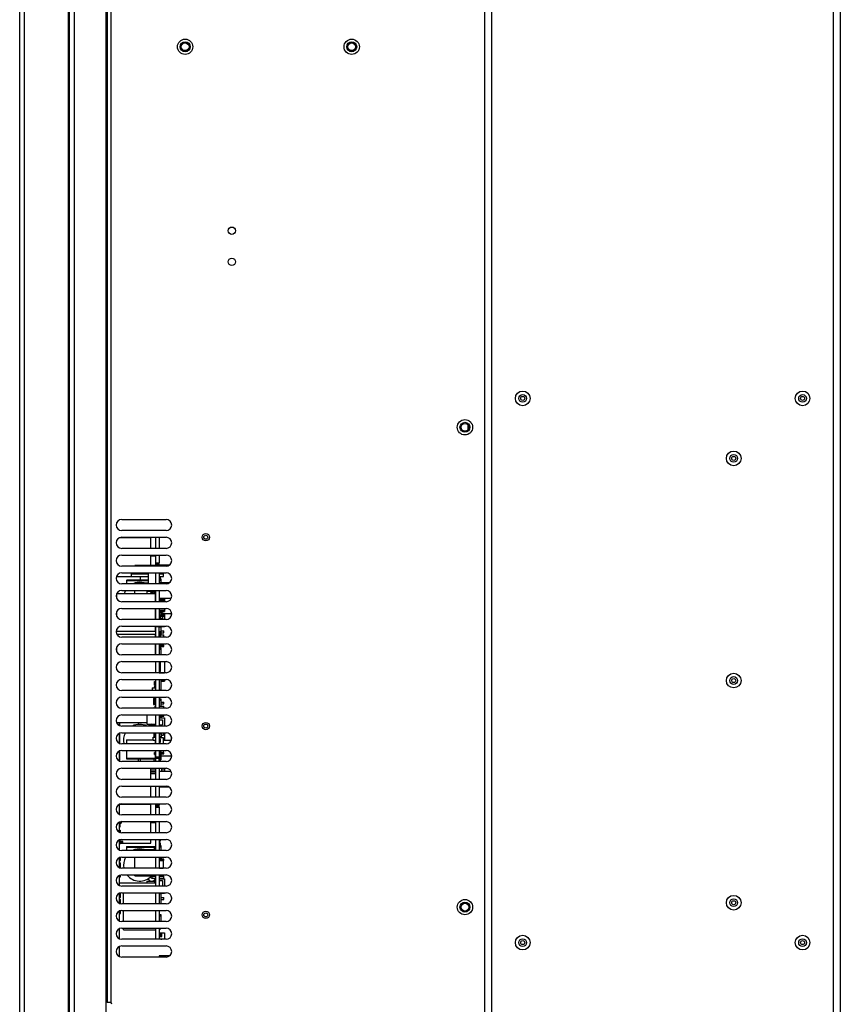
# Model space of a CAD drawing. Extents: x -4139 to -1089, y -1564 to 1941.
# Tile 79 of 160: x -4123 to -3753, y 422 to 866. Entities that reach past the tile are written whole.
import ezdxf

# ---------------------------------------------------------------- set-up
doc = ezdxf.new("R2010")
doc.units = 0
doc.header["$LTSCALE"] = 23.1
for name, color, linetype in [('DB155026_1_1_1_2_1_AM_0', 7, 'CONTINUOUS'), ('HOLDER_SE5M_PCB_A_5_11_1_A', 7, 'CONTINUOUS'), ('HOLDER_SE5M_PCB_A_5_16_1_A', 7, 'CONTINUOUS'), ('HOLDER_SE5M_PCB_A_5_1_1_AM', 7, 'CONTINUOUS'), ('HOLDER_SE5M_PCB_A_5_22_1_A', 7, 'CONTINUOUS'), ('HOLDER_SE5M_PCB_A_5_29_1_A', 7, 'CONTINUOUS'), ('HOLDER_SE5M_PCB_A_5_5_1_AM', 7, 'CONTINUOUS'), ('HOLDER_SE5M_PCB_A_5_6_1_AM', 7, 'CONTINUOUS'), ('LDZHJ_SZCYZT_M5X12_3_1_AM_', 7, 'CONTINUOUS'), ('PCBA_YST01_20160704_101_1_', 7, 'CONTINUOUS'), ('PCBA_YST01_20160704_103_1_', 7, 'CONTINUOUS'), ('PCBA_YST01_20160704_106_1_', 7, 'CONTINUOUS'), ('PCBA_YST01_20160704_2_1_1_', 7, 'CONTINUOUS'), ('PCBA_YST01_20160704_2_23_1', 7, 'CONTINUOUS'), ('PCBA_YST01_20160704_2_25_1', 7, 'CONTINUOUS'), ('PCBA_YST01_20160704_2_30_1', 7, 'CONTINUOUS'), ('PCBA_YST01_20160704_2_31_1', 7, 'CONTINUOUS'), ('PCBA_YST01_20160704_2_32_1', 7, 'CONTINUOUS'), ('PCBA_YST01_20160704_2_33_1', 7, 'CONTINUOUS'), ('PCBA_YST01_20160704_2_34_1', 7, 'CONTINUOUS'), ('PCBA_YST01_20160704_2_35_1', 7, 'CONTINUOUS'), ('PCBA_YST01_20160704_2_36_1', 7, 'CONTINUOUS'), ('PCBA_YST01_20160704_2_39_1', 7, 'CONTINUOUS'), ('PCBA_YST01_20160704_2_40_1', 7, 'CONTINUOUS'), ('PCBA_YST01_20160704_2_56_1', 7, 'CONTINUOUS'), ('PCBA_YST01_20160704_2_60_1', 7, 'CONTINUOUS'), ('PCBA_YST01_20160704__91_1_', 7, 'CONTINUOUS'), ('PCBA_YST01_20160704__95_1_', 7, 'CONTINUOUS'), ('PCBA_YST01_20160704__97_1_', 7, 'CONTINUOUS'), ('PCBA_YST01_201607_120_1_AM', 7, 'CONTINUOUS'), ('PCBA_YST01_201607_122_1_AM', 7, 'CONTINUOUS'), ('PCBA_YST01_201607_123_1_AM', 7, 'CONTINUOUS'), ('SE5M-TOP-COVER-P1-A__4_1_1', 7, 'CONTINUOUS'), ('SE5M_BASE_P1_A_3_1_1_AM_0', 7, 'CONTINUOUS'), ('SE5M_RIGHT_P1_A_5_1_1_AM_0', 7, 'CONTINUOUS'), ('SV5M_BASE_SUPPORT_A_3_1_1_', 7, 'CONTINUOUS'), ('SV5M_MAODING_AM_0', 7, 'CONTINUOUS'), ('SV5M_ZHONGCENG_A_5_1_1_AM_', 7, 'CONTINUOUS'), ('YFP03-03-02_1_1_1_AM_0', 7, 'CONTINUOUS'), ('YFP03-03-02_1_2_1_AM_0', 7, 'CONTINUOUS'), ('YFP03-03-02_1_3_1_AM_0', 7, 'CONTINUOUS'), ('YFP03-03-02_1_4_1_AM_0', 7, 'CONTINUOUS'), ('YFP03-03-02_1_5_1_AM_0', 7, 'CONTINUOUS'), ('YFP03-03-02_1_6_1_AM_0', 7, 'CONTINUOUS'), ('YFP03-03-02_1_7_1_AM_0', 7, 'CONTINUOUS')]:
    doc.layers.add(name, color=color, linetype=linetype)

msp = doc.modelspace()

# ---------------------------------------------------------------- linework, layer by layer
at = {"layer": 'DB155026_1_1_1_2_1_AM_0', "color": 7}
for centre, radius in [((-3896.44, 695.02), 3.3), ((-3896.44, 695.02), 1.74), ((-3896.44, 695.02), 0.9), ((-3770.44, 695.02), 3.3), ((-3770.44, 695.02), 1.74), ((-3770.44, 695.02), 0.9), ((-3801.44, 668.02), 3.3), ((-3801.44, 668.02), 1.74), ((-3801.44, 668.02), 0.9), ((-3801.44, 568.02), 3.3), ((-3801.44, 568.02), 1.74), ((-3801.44, 568.02), 0.9), ((-3801.44, 468.02), 3.3), ((-3801.44, 468.02), 1.74), ((-3801.44, 468.02), 0.9), ((-3896.44, 450.02), 3.3), ((-3770.44, 450.02), 3.3), ((-3896.44, 450.02), 1.74), ((-3896.44, 450.02), 0.9), ((-3770.44, 450.02), 1.74), ((-3770.44, 450.02), 0.9)]:
    msp.add_circle(centre, radius, dxfattribs=at)
at = {"layer": 'HOLDER_SE5M_PCB_A_5_11_1_A', "color": 7}
for p, q in [((-4061.7, 598.02), (-4061.8, 598.02)), ((-4054.49, 598.02), (-4058.94, 598.02))]:
    msp.add_line(p, q, dxfattribs=at)
at = {"layer": 'HOLDER_SE5M_PCB_A_5_16_1_A', "color": 7}
for p, q in [((-4055.49, 612.02), (-4060.14, 612.02)), ((-4054.7, 605.02), (-4060.14, 605.02))]:
    msp.add_line(p, q, dxfattribs=at)
at = {"layer": 'HOLDER_SE5M_PCB_A_5_1_1_AM', "color": 7}
for p, q in [((-4054.64, 541.16), (-4054.64, 542.87)), ((-4054.64, 469.16), (-4054.64, 469.65))]:
    msp.add_line(p, q, dxfattribs=at)
msp.add_arc((-4052.64, 469.65), 2, 159.439, 180, dxfattribs=at)
at = {"layer": 'HOLDER_SE5M_PCB_A_5_22_1_A', "color": 7}
for p, q in [((-4054.7, 527.02), (-4060.14, 527.02)), ((-4055.49, 520.02), (-4060.14, 520.02))]:
    msp.add_line(p, q, dxfattribs=at)
at = {"layer": 'HOLDER_SE5M_PCB_A_5_29_1_A', "color": 7}
for p, q in [((-4054.7, 541.02), (-4058.39, 541.02)), ((-4054.49, 534.02), (-4059.44, 534.02))]:
    msp.add_line(p, q, dxfattribs=at)
at = {"layer": 'HOLDER_SE5M_PCB_A_5_5_1_AM', "color": 7}
for p, q in [((-4060.14, 624.52), (-4060.14, 621.02)), ((-4055.49, 620.02), (-4060.14, 620.02))]:
    msp.add_line(p, q, dxfattribs=at)
at = {"layer": 'HOLDER_SE5M_PCB_A_5_6_1_AM', "color": 7}
for p, q in [((-4055.49, 444.02), (-4060.14, 444.02)), ((-4060.14, 444.02), (-4060.14, 443.52))]:
    msp.add_line(p, q, dxfattribs=at)
at = {"layer": 'LDZHJ_SZCYZT_M5X12_3_1_AM_', "color": 7}
msp.add_line((-3921.09, 683.13), (-3921.09, 680.91), dxfattribs=at)
at = {"layer": 'PCBA_YST01_20160704_101_1_', "color": 7}
msp.add_line((-4078.14, 536.02), (-4078.03, 536.02), dxfattribs=at)
at = {"layer": 'PCBA_YST01_20160704_103_1_', "color": 7}
for p, q in [((-4078.14, 534.08), (-4078.03, 534.08)), ((-4078.14, 533.48), (-4078.03, 533.48))]:
    msp.add_line(p, q, dxfattribs=at)
at = {"layer": 'PCBA_YST01_20160704_106_1_', "color": 7}
for p, q in [((-4078.03, 549.12), (-4078.03, 547.75)), ((-4069.48, 548.27), (-4069.48, 549.12)), ((-4078.03, 544.29), (-4078.03, 539.75)), ((-4078.03, 536.29), (-4078.03, 531.75)), ((-4069.48, 531.52), (-4069.48, 532.7))]:
    msp.add_line(p, q, dxfattribs=at)
at = {"layer": 'PCBA_YST01_20160704_2_1_1_', "color": 7}
for p, q in [((-4079.48, 606.19), (-4079.3, 606.19)), ((-4079.48, 605.94), (-4079.3, 605.94)), ((-4079.46, 606.37), (-4079.3, 606.37)), ((-4079.46, 605.63), (-4079.3, 605.63)), ((-4079.44, 606.49), (-4079.3, 606.49)), ((-4079.43, 606.53), (-4079.3, 606.53)), ((-4079.38, 605.29), (-4079.3, 605.29)), ((-4078.14, 549.12), (-4078.14, 547.8)), ((-4078.14, 544.24), (-4078.14, 539.8)), ((-4078.14, 536.24), (-4078.14, 531.8)), ((-4078.14, 512.24), (-4078.14, 507.8)), ((-4078.14, 504.24), (-4078.14, 499.8)), ((-4076.53, 496.38), (-4076.53, 496.52)), ((-4078.14, 496.24), (-4078.14, 491.8)), ((-4078.14, 495.57), (-4076.53, 495.57)), ((-4078.14, 495.11), (-4076.53, 495.11)), ((-4077.81, 496.38), (-4076.53, 496.38)), ((-4076.53, 495.11), (-4076.53, 495.57)), ((-4078.14, 488.24), (-4078.14, 483.8)), ((-4078.14, 480.24), (-4078.14, 475.8)), ((-4078.14, 472.24), (-4078.14, 467.8)), ((-4078.14, 464.24), (-4078.14, 459.8)), ((-4078.14, 456.24), (-4078.14, 451.8)), ((-4078.14, 448.24), (-4078.14, 443.8))]:
    msp.add_line(p, q, dxfattribs=at)
at = {"layer": 'PCBA_YST01_20160704_2_23_1', "color": 7}
for p, q in [((-4078.13, 532.25), (-4078.13, 532.39)), ((-4078.13, 532.25), (-4078.03, 532.25)), ((-4078.12, 531.79), (-4078.12, 532.25))]:
    msp.add_line(p, q, dxfattribs=at)
at = {"layer": 'PCBA_YST01_20160704_2_25_1', "color": 7}
for p, q in [((-4077.63, 504.08), (-4077.23, 504.08)), ((-4077.63, 503.74), (-4077.23, 503.74)), ((-4077.23, 504.5), (-4077.23, 504.08)), ((-4077.23, 504.08), (-4077.23, 503.74))]:
    msp.add_line(p, q, dxfattribs=at)
at = {"layer": 'PCBA_YST01_20160704_2_30_1', "color": 7}
for p, q in [((-4078.12, 488.25), (-4078.12, 486.99)), ((-4077.54, 486.99), (-4077.54, 488.45)), ((-4078.12, 486.99), (-4077.53, 486.99))]:
    msp.add_line(p, q, dxfattribs=at)
at = {"layer": 'PCBA_YST01_20160704_2_31_1', "color": 7}
for p, q in [((-4078.12, 485.99), (-4078.12, 483.79)), ((-4078.12, 485.99), (-4077.53, 485.99)), ((-4077.54, 483.58), (-4077.54, 485.99))]:
    msp.add_line(p, q, dxfattribs=at)
at = {"layer": 'PCBA_YST01_20160704_2_32_1', "color": 7}
for p, q in [((-4078.12, 480.25), (-4078.12, 479.69)), ((-4078.12, 479.69), (-4077.53, 479.69)), ((-4077.54, 479.69), (-4077.54, 480.45))]:
    msp.add_line(p, q, dxfattribs=at)
at = {"layer": 'PCBA_YST01_20160704_2_33_1', "color": 7}
for p, q in [((-4078.12, 472.25), (-4078.12, 470.39)), ((-4078.12, 470.39), (-4077.53, 470.39)), ((-4077.54, 470.39), (-4077.54, 472.45))]:
    msp.add_line(p, q, dxfattribs=at)
at = {"layer": 'PCBA_YST01_20160704_2_34_1', "color": 7}
for p, q in [((-4078.12, 469.49), (-4077.53, 469.49)), ((-4078.12, 469.49), (-4078.12, 467.79)), ((-4077.54, 467.58), (-4077.54, 469.49))]:
    msp.add_line(p, q, dxfattribs=at)
at = {"layer": 'PCBA_YST01_20160704_2_35_1', "color": 7}
for p, q in [((-4078.12, 464.25), (-4078.12, 463.19)), ((-4078.12, 463.19), (-4077.53, 463.19)), ((-4077.54, 463.19), (-4077.54, 464.45))]:
    msp.add_line(p, q, dxfattribs=at)
at = {"layer": 'PCBA_YST01_20160704_2_36_1', "color": 7}
for p, q in [((-4078.13, 499.79), (-4078.13, 500.62)), ((-4078.13, 500.62), (-4077.63, 500.62)), ((-4077.84, 499.67), (-4077.63, 499.67)), ((-4077.63, 500.62), (-4077.63, 499.67))]:
    msp.add_line(p, q, dxfattribs=at)
at = {"layer": 'PCBA_YST01_20160704_2_39_1', "color": 7}
for p, q in [((-4078.13, 503.79), (-4078.13, 502.14)), ((-4078.13, 503.79), (-4077.63, 503.79)), ((-4078.13, 503.45), (-4077.63, 503.45)), ((-4078.13, 502.48), (-4077.63, 502.48)), ((-4078.13, 502.14), (-4077.63, 502.14)), ((-4077.63, 502.14), (-4077.63, 503.79))]:
    msp.add_line(p, q, dxfattribs=at)
at = {"layer": 'PCBA_YST01_20160704_2_40_1', "color": 7}
for p, q in [((-4078.13, 496.23), (-4078.13, 495.57)), ((-4078.13, 496.23), (-4077.63, 496.23)), ((-4078.13, 495.89), (-4077.63, 495.89)), ((-4078.13, 495.11), (-4078.13, 494.58)), ((-4078.13, 494.93), (-4077.63, 494.93)), ((-4078.13, 494.58), (-4077.63, 494.58)), ((-4077.63, 495.57), (-4077.63, 496.23)), ((-4077.63, 494.58), (-4077.63, 495.11))]:
    msp.add_line(p, q, dxfattribs=at)
at = {"layer": 'PCBA_YST01_20160704_2_56_1', "color": 7}
for p, q in [((-4078.13, 535.27), (-4078.13, 534.09)), ((-4078.13, 535.27), (-4078.03, 535.27)), ((-4078.13, 534.92), (-4078.03, 534.92))]:
    msp.add_line(p, q, dxfattribs=at)
at = {"layer": 'PCBA_YST01_20160704_2_60_1', "color": 7}
for p, q in [((-4078.13, 504.24), (-4078.13, 503.79)), ((-4078.13, 504.08), (-4077.63, 504.08)), ((-4077.63, 503.79), (-4077.63, 504.43))]:
    msp.add_line(p, q, dxfattribs=at)
at = {"layer": 'PCBA_YST01_20160704__91_1_', "color": 7}
msp.add_line((-4078.14, 548.72), (-4078.03, 548.72), dxfattribs=at)
at = {"layer": 'PCBA_YST01_20160704__95_1_', "color": 7}
for p, q in [((-4078.14, 544.24), (-4078.03, 544.24)), ((-4078.14, 543.64), (-4078.03, 543.64))]:
    msp.add_line(p, q, dxfattribs=at)
at = {"layer": 'PCBA_YST01_20160704__97_1_', "color": 7}
for p, q in [((-4078.14, 541.7), (-4078.03, 541.7)), ((-4078.14, 541.1), (-4078.03, 541.1))]:
    msp.add_line(p, q, dxfattribs=at)
at = {"layer": 'PCBA_YST01_201607_120_1_AM', "color": 7}
msp.add_line((-4078.13, 534.09), (-4078.03, 534.09), dxfattribs=at)
at = {"layer": 'PCBA_YST01_201607_122_1_AM', "color": 7}
for p, q in [((-4078.13, 533.48), (-4078.13, 532.39)), ((-4078.13, 532.73), (-4078.03, 532.73)), ((-4078.13, 532.39), (-4078.03, 532.39))]:
    msp.add_line(p, q, dxfattribs=at)
at = {"layer": 'PCBA_YST01_201607_123_1_AM', "color": 7}
msp.add_line((-4078.14, 542.29), (-4078.03, 542.29), dxfattribs=at)
at = {"layer": 'SE5M-TOP-COVER-P1-A__4_1_1', "color": 2}
for p, q in [((-4098.44, 1243.02), (-4098.44, 412.52)), ((-4120.94, 1067.33), (-4120.94, 412.52)), ((-4100.94, 412.52), (-4100.94, 902.02))]:
    msp.add_line(p, q, dxfattribs=at)
at = {"layer": 'SE5M-TOP-COVER-P1-A__4_1_1', "color": 7}
for p, q in [((-4083.94, 414.52), (-4083.94, 1243.02)), ((-4122.94, 412.52), (-4122.94, 1067.33)), ((-4100.44, 412.52), (-4100.44, 1066.63))]:
    msp.add_line(p, q, dxfattribs=at)
at = {"layer": 'SE5M_BASE_P1_A_3_1_1_AM_0', "color": 2}
for p, q in [((-3756.44, -50.98), (-3756.44, 1286.02)), ((-3910.44, 1241.02), (-3910.44, -5.98))]:
    msp.add_line(p, q, dxfattribs=at)
at = {"layer": 'SE5M_BASE_P1_A_3_1_1_AM_0', "color": 7}
msp.add_line((-3753.44, 1286.02), (-3753.44, -50.98), dxfattribs=at)
at = {"layer": 'SE5M_RIGHT_P1_A_5_1_1_AM_0', "color": 7}
for p, q in [((-3913.44, -5.48), (-3913.44, 1241.52)), ((-4083.44, 423.02), (-4083.44, 1226.52)), ((-4076.99, 640.52), (-4056.99, 640.52)), ((-4056.99, 635.52), (-4076.99, 635.52)), ((-4076.99, 632.52), (-4056.99, 632.52)), ((-4056.99, 627.52), (-4076.99, 627.52)), ((-4076.99, 624.52), (-4056.99, 624.52)), ((-4056.99, 619.52), (-4076.99, 619.52)), ((-4076.99, 616.52), (-4056.99, 616.52)), ((-4056.99, 611.52), (-4076.99, 611.52)), ((-4076.99, 608.52), (-4056.99, 608.52)), ((-4056.99, 603.52), (-4076.99, 603.52)), ((-4076.99, 600.52), (-4056.99, 600.52)), ((-4056.99, 595.52), (-4076.99, 595.52)), ((-4076.99, 592.52), (-4056.99, 592.52)), ((-4056.99, 587.52), (-4076.99, 587.52)), ((-4076.99, 584.52), (-4056.99, 584.52)), ((-4056.99, 579.52), (-4076.99, 579.52)), ((-4076.99, 576.52), (-4056.99, 576.52)), ((-4056.99, 571.52), (-4076.99, 571.52)), ((-4076.99, 568.52), (-4056.99, 568.52)), ((-4056.99, 563.52), (-4076.99, 563.52)), ((-4076.99, 560.52), (-4056.99, 560.52)), ((-4056.99, 555.52), (-4076.99, 555.52)), ((-4076.99, 552.52), (-4056.99, 552.52)), ((-4056.99, 547.52), (-4076.99, 547.52)), ((-4076.99, 544.52), (-4056.99, 544.52)), ((-4056.99, 539.52), (-4076.99, 539.52)), ((-4076.99, 536.52), (-4056.99, 536.52)), ((-4056.99, 531.52), (-4076.99, 531.52)), ((-4076.99, 528.52), (-4056.99, 528.52)), ((-4056.99, 523.52), (-4076.99, 523.52)), ((-4076.99, 520.52), (-4056.99, 520.52)), ((-4056.99, 515.52), (-4076.99, 515.52)), ((-4076.99, 512.52), (-4056.99, 512.52)), ((-4056.99, 507.52), (-4076.99, 507.52)), ((-4076.99, 504.52), (-4056.99, 504.52)), ((-4056.99, 499.52), (-4076.99, 499.52)), ((-4076.99, 496.52), (-4056.99, 496.52)), ((-4056.99, 491.52), (-4076.99, 491.52)), ((-4076.99, 488.52), (-4056.99, 488.52)), ((-4056.99, 483.52), (-4076.99, 483.52)), ((-4076.99, 480.52), (-4056.99, 480.52)), ((-4056.99, 475.52), (-4076.99, 475.52)), ((-4076.99, 472.52), (-4056.99, 472.52)), ((-4056.99, 467.52), (-4076.99, 467.52)), ((-4076.99, 464.52), (-4056.99, 464.52)), ((-4056.99, 459.52), (-4076.99, 459.52)), ((-4076.99, 456.52), (-4056.99, 456.52)), ((-4056.99, 451.52), (-4076.99, 451.52)), ((-4076.99, 448.52), (-4056.99, 448.52)), ((-4056.99, 443.52), (-4076.99, 443.52)), ((-4083.54, 433.02), (-4083.94, 433.02)), ((-4083.54, 423.02), (-4083.54, 433.02)), ((-4081.84, 423.02), (-4083.54, 423.02))]:
    msp.add_line(p, q, dxfattribs=at)
at = {"layer": 'SE5M_RIGHT_P1_A_5_1_1_AM_0', "color": 2}
for p, q in [((-4083.54, 433.02), (-4083.54, 1226.52)), ((-4081.84, 1227.27), (-4081.84, 423.02))]:
    msp.add_line(p, q, dxfattribs=at)
at = {"layer": 'SE5M_RIGHT_P1_A_5_1_1_AM_0', "color": 7}
for centre, radius in [((-4048.44, 853.32), 3.45), ((-4048.44, 853.32), 2.25), ((-3973.44, 853.32), 3.45), ((-3973.44, 853.32), 2.25), ((-4027.44, 770.52), 1.65), ((-4027.44, 756.52), 1.65), ((-3922.44, 682.02), 3.45), ((-3922.44, 682.02), 2.25), ((-4039.14, 632.52), 1.65), ((-4039.14, 547.52), 1.65), ((-3922.44, 466.02), 3.45), ((-3922.44, 466.02), 2.25), ((-4039.14, 462.52), 1.65)]:
    msp.add_circle(centre, radius, dxfattribs=at)
for centre, radius, start, end in [((-4076.99, 638.02), 2.5, 90, 270), ((-4056.99, 638.02), 2.5, 270, 90), ((-4076.99, 630.02), 2.5, 90, 270), ((-4056.99, 630.02), 2.5, 270, 90), ((-4076.99, 622.02), 2.5, 90, 270), ((-4056.99, 622.02), 2.5, 270, 90), ((-4076.99, 614.02), 2.5, 90, 270), ((-4056.99, 614.02), 2.5, 270, 90), ((-4076.99, 606.02), 2.5, 90, 270), ((-4056.99, 606.02), 2.5, 270, 90), ((-4076.99, 598.02), 2.5, 90, 270), ((-4056.99, 598.02), 2.5, 270, 90), ((-4076.99, 590.02), 2.5, 90, 270), ((-4056.99, 590.02), 2.5, 270, 90), ((-4076.99, 582.02), 2.5, 90, 270), ((-4056.99, 582.02), 2.5, 270, 90), ((-4076.99, 574.02), 2.5, 90, 270), ((-4056.99, 574.02), 2.5, 270, 90), ((-4076.99, 566.02), 2.5, 90, 270), ((-4056.99, 566.02), 2.5, 270, 90), ((-4076.99, 558.02), 2.5, 90, 270), ((-4056.99, 558.02), 2.5, 270, 90), ((-4076.99, 550.02), 2.5, 90, 270), ((-4056.99, 550.02), 2.5, 270, 90), ((-4076.99, 542.02), 2.5, 90, 270), ((-4056.99, 542.02), 2.5, 270, 90), ((-4076.99, 534.02), 2.5, 90, 270), ((-4056.99, 534.02), 2.5, 270, 90), ((-4076.99, 526.02), 2.5, 90, 270), ((-4056.99, 526.02), 2.5, 270, 90), ((-4076.99, 518.02), 2.5, 90, 270), ((-4056.99, 518.02), 2.5, 270, 90), ((-4076.99, 510.02), 2.5, 90, 270), ((-4056.99, 510.02), 2.5, 270, 90), ((-4076.99, 502.02), 2.5, 90, 270), ((-4056.99, 502.02), 2.5, 270, 90), ((-4076.99, 494.02), 2.5, 90, 270), ((-4056.99, 494.02), 2.5, 270, 90), ((-4076.99, 486.02), 2.5, 90, 270), ((-4056.99, 486.02), 2.5, 270, 90), ((-4076.99, 478.02), 2.5, 90, 270), ((-4056.99, 478.02), 2.5, 270, 90), ((-4076.99, 470.02), 2.5, 90, 270), ((-4056.99, 470.02), 2.5, 270, 90), ((-4076.99, 462.02), 2.5, 90, 270), ((-4056.99, 462.02), 2.5, 270, 90), ((-4076.99, 454.02), 2.5, 90, 270), ((-4056.99, 454.02), 2.5, 270, 90), ((-4076.99, 446.02), 2.5, 90, 270), ((-4056.99, 446.02), 2.5, 270, 90), ((-4082.19, 422.27), 0.75, 0, 90)]:
    msp.add_arc(centre, radius, start, end, dxfattribs=at)
at = {"layer": 'SV5M_BASE_SUPPORT_A_3_1_1_', "color": 7}
for centre in [(-4048.44, 853.32), (-3973.44, 853.32)]:
    msp.add_circle(centre, 1.75, dxfattribs=at)
at = {"layer": 'SV5M_MAODING_AM_0', "color": 7}
for centre in [(-4039.14, 632.52), (-4039.14, 547.52), (-4039.14, 462.52)]:
    msp.add_circle(centre, 0.9, dxfattribs=at)
at = {"layer": 'SV5M_ZHONGCENG_A_5_1_1_AM_', "color": 7}
for centre in [(-3922.44, 682.02), (-3922.44, 466.02)]:
    msp.add_circle(centre, 1.75, dxfattribs=at)
at = {"layer": 'YFP03-03-02_1_1_1_AM_0', "color": 7}
for p, q in [((-4077.84, 632.37), (-4063.9, 632.37)), ((-4063.9, 627.52), (-4063.9, 632.37)), ((-4061.7, 627.52), (-4061.7, 632.52)), ((-4060.14, 632.52), (-4060.14, 627.52)), ((-4063.9, 619.82), (-4063.9, 624.52)), ((-4063.9, 624.12), (-4061.7, 624.12)), ((-4061.7, 621.03), (-4061.7, 624.52)), ((-4061.7, 621.03), (-4060.14, 621.03)), ((-4061.7, 619.52), (-4061.7, 621.02)), ((-4061.7, 620.99), (-4060.14, 620.99)), ((-4061.7, 620.89), (-4060.14, 620.89)), ((-4061.7, 620.73), (-4060.14, 620.73)), ((-4060.14, 619.52), (-4060.14, 621.02)), ((-4072.8, 616.12), (-4072.8, 614.92)), ((-4072.8, 616.12), (-4064.9, 616.12)), ((-4071.1, 619.52), (-4071.1, 619.82)), ((-4061.7, 619.82), (-4071.1, 619.82)), ((-4068.7, 616.52), (-4068.7, 616.12)), ((-4064.9, 611.52), (-4064.9, 616.52)), ((-4061.7, 620.52), (-4060.14, 620.52)), ((-4061.7, 620.28), (-4060.14, 620.28)), ((-4061.7, 620.02), (-4060.14, 620.02)), ((-4061.7, 611.52), (-4061.7, 616.52)), ((-4060.14, 616.52), (-4060.14, 611.52)), ((-4060.14, 616.2), (-4058.2, 616.2)), ((-4060.14, 616.12), (-4058.2, 616.12)), ((-4059.64, 616.2), (-4059.64, 616.12)), ((-4058.2, 616.52), (-4058.2, 616.2)), ((-4058.2, 614.92), (-4058.2, 616.12)), ((-4079.35, 614.82), (-4068.7, 614.82)), ((-4072.8, 614.92), (-4064.9, 614.92)), ((-4071.1, 611.52), (-4071.1, 611.93)), ((-4071.1, 611.93), (-4064.9, 611.93)), ((-4068.7, 614.92), (-4068.7, 613.32)), ((-4068.7, 613.32), (-4064.9, 613.32)), ((-4060.14, 614.92), (-4058.2, 614.92)), ((-4060.14, 613.77), (-4059.44, 613.77)), ((-4060.14, 613.16), (-4059.44, 613.16)), ((-4059.55, 613.77), (-4059.55, 614.92)), ((-4059.44, 613.77), (-4059.44, 613.16)), ((-4059.44, 613.16), (-4059.44, 612.02)), ((-4071.1, 607.17), (-4071.1, 608.52)), ((-4065.7, 608.32), (-4065.7, 607.17)), ((-4065.7, 608.32), (-4061.7, 608.32)), ((-4063.96, 607.17), (-4063.96, 607.67)), ((-4062.8, 607.67), (-4063.96, 607.67)), ((-4062.8, 607.97), (-4062.8, 607.67)), ((-4062.8, 607.97), (-4061.7, 607.97)), ((-4062.29, 608.52), (-4062.29, 608.32)), ((-4062.19, 607.17), (-4062.19, 607.79)), ((-4062.19, 607.79), (-4061.7, 607.79)), ((-4061.96, 607.79), (-4061.96, 607.97)), ((-4061.7, 603.52), (-4061.7, 608.52)), ((-4060.14, 608.52), (-4060.14, 603.52)), ((-4061.8, 606.84), (-4061.7, 606.84)), ((-4061.8, 606.67), (-4061.7, 606.67)), ((-4061.8, 605.37), (-4061.7, 605.37)), ((-4061.8, 604.84), (-4061.7, 604.84)), ((-4061.8, 603.53), (-4061.7, 603.53)), ((-4060.14, 603.72), (-4057.69, 603.72)), ((-4058.64, 604.12), (-4058.64, 603.72)), ((-4057.74, 605.02), (-4057.74, 603.72)), ((-4057.69, 603.72), (-4057.69, 603.52)), ((-4061.8, 599.97), (-4061.7, 599.97)), ((-4061.8, 599.73), (-4061.7, 599.73)), ((-4061.7, 595.52), (-4061.7, 600.52)), ((-4060.14, 600.52), (-4060.14, 595.52)), ((-4060.14, 598.62), (-4058.64, 598.62)), ((-4060.14, 598.41), (-4059.54, 598.41)), ((-4059.54, 598.62), (-4059.54, 598.41)), ((-4058.94, 597.81), (-4058.94, 598.62)), ((-4058.64, 599.12), (-4058.64, 598.62)), ((-4058.1, 599.12), (-4057.69, 599.12)), ((-4057.69, 600.52), (-4057.69, 599.12)), ((-4057.69, 600.27), (-4057.68, 600.27)), ((-4057.69, 599.51), (-4057.68, 599.51)), ((-4057.68, 600.27), (-4057.68, 599.51)), ((-4060.14, 596.75), (-4059.54, 596.75)), ((-4060.14, 596.62), (-4059.54, 596.62)), ((-4060.14, 596.16), (-4059.54, 596.16)), ((-4059.55, 596.16), (-4059.55, 595.52)), ((-4059.55, 596.07), (-4059.24, 596.07)), ((-4059.55, 595.73), (-4059.24, 595.73)), ((-4059.54, 597.58), (-4059.54, 597.81)), ((-4059.54, 597.81), (-4058.94, 597.81)), ((-4059.54, 596.75), (-4059.54, 596.98)), ((-4059.54, 596.62), (-4059.54, 596.16)), ((-4059.24, 596.07), (-4059.24, 595.73)), ((-4059.24, 595.73), (-4059.24, 595.52)), ((-4059.24, 595.67), (-4058.64, 595.67)), ((-4058.94, 597.96), (-4058.64, 597.96)), ((-4058.64, 597.96), (-4058.64, 597.58)), ((-4058.64, 596.98), (-4058.64, 595.67)), ((-4057.69, 598.02), (-4057.69, 595.52)), ((-4057.68, 598.02), (-4057.68, 595.52)), ((-4061.8, 591.17), (-4061.7, 591.17)), ((-4061.8, 590.61), (-4061.7, 590.61)), ((-4061.7, 587.52), (-4061.7, 592.52)), ((-4061.7, 592.41), (-4060.14, 592.41)), ((-4060.14, 587.52), (-4060.14, 592.52)), ((-4060.14, 592.16), (-4059.44, 592.16)), ((-4060.14, 590.07), (-4059.54, 590.07)), ((-4059.55, 587.52), (-4059.55, 590.07)), ((-4059.44, 592.37), (-4059.44, 592.16)), ((-4059.44, 592.16), (-4059.44, 588.52)), ((-4061.8, 588.77), (-4061.7, 588.77)), ((-4059.44, 587.72), (-4059.44, 587.52)), ((-4061.8, 582.54), (-4061.7, 582.54)), ((-4061.8, 582.2), (-4061.7, 582.2)), ((-4061.8, 581.23), (-4061.7, 581.23)), ((-4061.8, 580.89), (-4061.7, 580.89)), ((-4061.8, 580.71), (-4061.7, 580.71)), ((-4061.7, 579.52), (-4061.7, 584.52)), ((-4060.14, 584.52), (-4060.14, 579.52)), ((-4060.14, 582.77), (-4059.44, 582.77)), ((-4060.14, 582.16), (-4059.44, 582.16)), ((-4059.44, 582.77), (-4059.44, 582.16)), ((-4059.44, 582.16), (-4059.44, 579.52)), ((-4061.8, 580.46), (-4061.7, 580.46)), ((-4061.8, 580.04), (-4061.7, 580.04)), ((-4061.8, 579.7), (-4061.7, 579.7)), ((-4061.7, 571.52), (-4061.7, 576.52)), ((-4060.14, 576.52), (-4060.14, 571.52)), ((-4059.54, 572.12), (-4059.54, 576.52)), ((-4057.76, 576.52), (-4057.76, 571.54)), ((-4060.14, 573.01), (-4059.54, 573.01)), ((-4060.14, 572.12), (-4059.54, 572.12)), ((-4062.19, 567.3), (-4062.19, 567.64)), ((-4062.19, 567.64), (-4061.7, 567.64)), ((-4061.7, 563.52), (-4061.7, 568.52)), ((-4060.14, 571.54), (-4057.76, 571.54)), ((-4060.14, 568.52), (-4060.14, 563.52)), ((-4059.44, 568.52), (-4059.44, 563.88)), ((-4059.44, 568.26), (-4058.94, 568.26)), ((-4059.44, 567.74), (-4057.76, 567.74)), ((-4059.34, 571.52), (-4059.34, 571.54)), ((-4058.94, 571.54), (-4058.94, 571.52)), ((-4058.94, 568.26), (-4058.94, 568.37)), ((-4057.76, 571.54), (-4057.76, 571.52)), ((-4057.76, 568.37), (-4057.76, 567.74)), ((-4063.3, 564.72), (-4063.3, 563.52)), ((-4063.3, 564.72), (-4061.7, 564.72)), ((-4062.19, 566.33), (-4062.19, 567.3)), ((-4062.19, 567.3), (-4061.7, 567.3)), ((-4062.19, 565.99), (-4062.19, 566.33)), ((-4062.19, 566.33), (-4061.7, 566.33)), ((-4062.19, 565.99), (-4061.7, 565.99)), ((-4062.19, 564.8), (-4062.19, 565.14)), ((-4062.19, 565.14), (-4062.1, 565.14)), ((-4062.19, 564.72), (-4062.19, 564.8)), ((-4062.19, 564.8), (-4062.1, 564.8)), ((-4062.1, 564.72), (-4062.1, 565.58)), ((-4062.1, 565.58), (-4061.7, 565.58)), ((-4062.1, 565.32), (-4061.7, 565.32)), ((-4060.14, 563.88), (-4059.44, 563.88)), ((-4059.44, 563.88), (-4059.44, 563.52)), ((-4062.69, 559.97), (-4062.69, 557.27)), ((-4062.69, 559.97), (-4061.7, 559.97)), ((-4062.19, 559.5), (-4062.19, 559.84)), ((-4062.19, 559.84), (-4061.7, 559.84)), ((-4062.19, 558.53), (-4062.19, 559.5)), ((-4062.19, 559.5), (-4061.7, 559.5)), ((-4062.19, 557.84), (-4062.19, 558.53)), ((-4062.19, 558.53), (-4061.7, 558.53)), ((-4061.7, 555.52), (-4061.7, 560.52)), ((-4060.14, 560.52), (-4060.14, 555.52)), ((-4060.14, 559.77), (-4059.44, 559.77)), ((-4060.14, 559.16), (-4059.44, 559.16)), ((-4059.44, 559.77), (-4059.44, 559.16)), ((-4059.44, 559.16), (-4059.44, 556.52)), ((-4063.96, 555.8), (-4062.8, 555.81)), ((-4063.96, 555.52), (-4063.96, 555.8)), ((-4062.8, 555.81), (-4062.8, 555.52)), ((-4062.8, 555.81), (-4061.96, 555.8)), ((-4062.69, 557.27), (-4061.7, 557.27)), ((-4062.19, 558.19), (-4061.7, 558.19)), ((-4062.19, 557.84), (-4061.7, 557.84)), ((-4061.96, 555.8), (-4061.96, 556.5)), ((-4061.96, 556.5), (-4061.7, 556.5)), ((-4059.44, 555.72), (-4059.44, 555.52)), ((-4065.7, 552.52), (-4065.7, 548.37)), ((-4061.7, 547.52), (-4061.7, 552.52)), ((-4060.14, 552.52), (-4060.14, 547.52)), ((-4060.14, 552.36), (-4059.54, 552.36)), ((-4060.14, 551.19), (-4057.69, 551.19)), ((-4060.14, 550.36), (-4058.64, 550.36)), ((-4059.55, 552.36), (-4059.55, 551.19)), ((-4059.55, 551.67), (-4059.24, 551.67)), ((-4059.55, 551.33), (-4059.24, 551.33)), ((-4059.54, 552.52), (-4059.54, 552.36)), ((-4059.24, 551.67), (-4059.24, 551.33)), ((-4059.24, 551.33), (-4059.24, 551.19)), ((-4058.64, 550.36), (-4058.64, 548.07)), ((-4057.69, 551.19), (-4057.69, 547.52)), ((-4057.68, 551.17), (-4057.68, 547.52)), ((-4065.7, 548.37), (-4061.7, 548.37)), ((-4063.96, 547.52), (-4063.96, 548.37)), ((-4063.58, 548.37), (-4063.58, 547.81)), ((-4063.58, 547.81), (-4061.7, 547.81)), ((-4062.8, 547.81), (-4062.8, 547.52)), ((-4062.4, 548.37), (-4062.4, 547.81)), ((-4060.14, 548.07), (-4058.64, 548.07)), ((-4062.8, 541.12), (-4062.8, 542.52)), ((-4062.8, 542.52), (-4061.8, 542.52)), ((-4062.8, 541.12), (-4061.8, 541.12)), ((-4062.59, 544.52), (-4062.59, 544.47)), ((-4062.59, 544.47), (-4061.7, 544.47)), ((-4062.4, 543.36), (-4062.4, 543.97)), ((-4062.4, 543.97), (-4061.7, 543.97)), ((-4062.4, 542.52), (-4062.4, 543.36)), ((-4062.4, 543.36), (-4061.7, 543.36)), ((-4061.9, 542.96), (-4061.9, 542.52)), ((-4061.9, 542.96), (-4061.7, 542.96)), ((-4061.9, 541.12), (-4061.9, 540.63)), ((-4061.8, 542.52), (-4061.8, 541.12)), ((-4061.8, 542.29), (-4061.7, 542.29)), ((-4061.8, 541.31), (-4061.7, 541.31)), ((-4061.7, 539.52), (-4061.7, 544.52)), ((-4060.14, 544.52), (-4060.14, 539.52)), ((-4060.14, 544.47), (-4058.1, 544.47)), ((-4060.14, 544.37), (-4059.24, 544.37)), ((-4060.14, 544.03), (-4059.24, 544.03)), ((-4060.14, 543.01), (-4059.24, 543.01)), ((-4060.14, 542.67), (-4059.24, 542.67)), ((-4059.49, 542.52), (-4060.14, 542.52)), ((-4060.14, 541.74), (-4059.64, 541.74)), ((-4060.14, 541.4), (-4059.64, 541.4)), ((-4060.04, 541.74), (-4060.04, 542.42)), ((-4060.04, 542.42), (-4058.39, 542.42)), ((-4059.65, 541.4), (-4059.65, 540.43)), ((-4059.64, 541.74), (-4059.64, 541.4)), ((-4059.49, 542.42), (-4059.49, 542.52)), ((-4059.25, 544.03), (-4059.25, 543.01)), ((-4059.25, 543.38), (-4058.2, 543.38)), ((-4059.24, 544.37), (-4059.24, 544.03)), ((-4059.24, 543.01), (-4059.24, 542.67)), ((-4059.24, 542.67), (-4059.24, 542.42)), ((-4058.39, 542.42), (-4058.39, 539.52)), ((-4058.2, 543.38), (-4058.2, 544.47)), ((-4058.1, 544.47), (-4058.1, 544.52)), ((-4057.74, 544.52), (-4057.74, 541.02)), ((-4057.74, 542.32), (-4057.69, 542.32)), ((-4057.69, 544.52), (-4057.69, 542.32)), ((-4061.9, 540.63), (-4061.7, 540.63)), ((-4061.8, 536.37), (-4061.7, 536.37)), ((-4061.7, 533.61), (-4061.7, 536.52)), ((-4060.14, 540.43), (-4059.64, 540.43)), ((-4060.14, 540.09), (-4059.64, 540.09)), ((-4060.14, 536.52), (-4060.14, 533.61)), ((-4060.04, 539.52), (-4060.04, 540.09)), ((-4060.04, 535.87), (-4060.04, 536.52)), ((-4059.64, 540.43), (-4059.64, 540.09)), ((-4059.04, 536.52), (-4059.04, 536.32)), ((-4058.2, 535.57), (-4058.2, 536.52)), ((-4068.7, 532.7), (-4068.7, 531.52)), ((-4062.5, 532.7), (-4062.5, 531.92)), ((-4062.5, 531.92), (-4061.7, 531.92)), ((-4062.19, 534.74), (-4062.19, 535.69)), ((-4062.19, 535.69), (-4061.7, 535.69)), ((-4062.19, 534.74), (-4061.7, 534.74)), ((-4061.8, 533.07), (-4061.7, 533.07)), ((-4061.7, 533.61), (-4060.14, 533.61)), ((-4061.7, 531.52), (-4061.7, 533.6)), ((-4061.7, 533.38), (-4060.14, 533.38)), ((-4061.7, 533.18), (-4060.14, 533.18)), ((-4061.7, 533.05), (-4060.14, 533.05)), ((-4061.7, 533.02), (-4060.14, 533.02)), ((-4060.14, 535.87), (-4060.04, 535.87)), ((-4060.14, 535.69), (-4059.64, 535.69)), ((-4060.14, 534.74), (-4059.64, 534.74)), ((-4060.14, 534.69), (-4059.64, 534.69)), ((-4060.14, 533.74), (-4059.64, 533.74)), ((-4060.14, 531.52), (-4060.14, 533.6)), ((-4060.04, 536.32), (-4059.04, 536.32)), ((-4060.04, 536.07), (-4059.24, 536.07)), ((-4059.64, 535.69), (-4059.64, 534.74)), ((-4059.64, 535.17), (-4059.24, 535.17)), ((-4059.64, 534.69), (-4059.64, 533.74)), ((-4059.64, 533.77), (-4059.54, 533.77)), ((-4059.55, 531.52), (-4059.55, 533.77)), ((-4059.55, 532.88), (-4059.44, 532.88)), ((-4059.55, 532.27), (-4059.44, 532.27)), ((-4059.44, 536.32), (-4059.44, 536.07)), ((-4059.44, 534.97), (-4059.44, 532.88)), ((-4059.44, 532.88), (-4059.44, 532.27)), ((-4059.24, 535.17), (-4059.24, 536.07)), ((-4063.9, 523.52), (-4063.9, 528.52)), ((-4063.9, 528.32), (-4061.7, 528.32)), ((-4061.7, 523.52), (-4061.7, 528.52)), ((-4060.14, 528.52), (-4060.14, 523.52)), ((-4060.14, 528.32), (-4060.04, 528.32)), ((-4060.14, 528.17), (-4060.04, 528.17)), ((-4060.14, 527.76), (-4060.04, 527.76)), ((-4060.04, 527.02), (-4060.04, 528.52)), ((-4059.04, 528.52), (-4059.04, 527.02)), ((-4059.04, 528.32), (-4057.7, 528.32)), ((-4057.7, 528.32), (-4057.7, 527.32)), ((-4063.9, 527.32), (-4061.7, 527.32)), ((-4063.9, 526.92), (-4061.7, 526.92)), ((-4063.9, 526.22), (-4061.7, 526.22)), ((-4060.14, 527.32), (-4060.04, 527.32)), ((-4060.14, 527.22), (-4060.04, 527.22)), ((-4059.04, 527.32), (-4057.7, 527.32)), ((-4063.9, 515.52), (-4063.9, 520.52)), ((-4061.7, 515.52), (-4061.7, 520.52)), ((-4060.14, 520.52), (-4060.14, 515.52)), ((-4077.84, 512.37), (-4063.9, 512.37)), ((-4063.9, 507.52), (-4063.9, 512.37)), ((-4061.7, 512.01), (-4061.7, 512.52)), ((-4061.7, 512.01), (-4060.14, 512.01)), ((-4061.7, 511.01), (-4061.7, 512)), ((-4061.7, 511.76), (-4060.14, 511.76)), ((-4061.7, 511.51), (-4060.14, 511.51)), ((-4061.7, 511.3), (-4060.14, 511.3)), ((-4061.7, 511.14), (-4060.14, 511.14)), ((-4061.7, 511.04), (-4060.14, 511.04)), ((-4061.7, 511.02), (-4060.14, 511.02)), ((-4061.7, 507.52), (-4061.7, 511.01)), ((-4060.14, 512.52), (-4060.14, 512.01)), ((-4060.14, 511.01), (-4060.14, 512)), ((-4060.14, 511.01), (-4060.14, 507.52)), ((-4063.9, 499.52), (-4063.9, 504.52)), ((-4063.9, 504.12), (-4061.7, 504.12)), ((-4061.7, 499.52), (-4061.7, 504.52)), ((-4060.14, 504.52), (-4060.14, 499.52)), ((-4063.9, 494.82), (-4063.9, 496.52)), ((-4061.7, 491.52), (-4061.7, 496.52)), ((-4060.14, 496.52), (-4060.14, 491.52)), ((-4059.64, 496.52), (-4059.64, 495.74)), ((-4077.63, 494.82), (-4063.9, 494.82)), ((-4062.4, 492.97), (-4062.4, 491.93)), ((-4062.4, 492.97), (-4061.7, 492.97)), ((-4060.14, 495.74), (-4059.64, 495.74)), ((-4060.14, 494.97), (-4059.54, 494.97)), ((-4060.14, 493.77), (-4059.44, 493.77)), ((-4060.14, 493.16), (-4059.44, 493.16)), ((-4059.55, 493.77), (-4059.55, 494.97)), ((-4059.44, 493.77), (-4059.44, 493.16)), ((-4059.44, 493.16), (-4059.44, 491.52)), ((-4071.1, 491.52), (-4071.1, 491.93)), ((-4071.1, 491.93), (-4061.7, 491.93)), ((-4071.1, 483.52), (-4071.1, 488.52)), ((-4061.7, 483.52), (-4061.7, 488.52)), ((-4060.14, 488.52), (-4060.14, 483.52)), ((-4060.14, 488.42), (-4058.1, 488.42)), ((-4060.14, 487.88), (-4059.44, 487.88)), ((-4059.44, 488.42), (-4059.44, 487.88)), ((-4059.44, 488.21), (-4059.24, 488.21)), ((-4059.44, 487.88), (-4059.44, 487.27)), ((-4059.44, 487.87), (-4059.24, 487.87)), ((-4059.44, 487.62), (-4058.39, 487.62)), ((-4059.24, 488.42), (-4059.24, 488.21)), ((-4059.24, 488.32), (-4059.04, 488.32)), ((-4059.24, 488.21), (-4059.24, 487.62)), ((-4059.04, 488.42), (-4059.04, 488.32)), ((-4058.39, 487.62), (-4058.39, 487.57)), ((-4058.1, 488.42), (-4058.1, 488.52)), ((-4060.14, 487.27), (-4059.44, 487.27)), ((-4060.14, 485.94), (-4060.04, 485.94)), ((-4060.14, 485.6), (-4060.04, 485.6)), ((-4060.14, 484.63), (-4060.04, 484.63)), ((-4060.14, 484.29), (-4060.04, 484.29)), ((-4060.04, 483.62), (-4060.04, 486.97)), ((-4060.04, 483.62), (-4058.39, 483.62)), ((-4059.49, 483.52), (-4059.49, 483.62)), ((-4059.24, 483.62), (-4059.24, 483.52)), ((-4058.39, 486.97), (-4058.39, 483.62)), ((-4071.1, 480.11), (-4071.1, 480.52)), ((-4071.1, 480.11), (-4064.9, 480.11)), ((-4064.9, 480.12), (-4061.7, 480.12)), ((-4064.9, 480.12), (-4064.9, 480.11)), ((-4063.5, 479.93), (-4061.7, 479.93)), ((-4063.46, 479.11), (-4061.7, 479.11)), ((-4061.7, 475.52), (-4061.7, 480.52)), ((-4060.14, 480.52), (-4060.14, 475.52)), ((-4060.14, 480.47), (-4059.24, 480.47)), ((-4060.14, 479.93), (-4058.1, 479.93)), ((-4060.14, 479.11), (-4058.1, 479.11)), ((-4060.14, 478.79), (-4057.69, 478.79)), ((-4059.25, 480.47), (-4059.25, 480.52)), ((-4058.1, 479.11), (-4058.1, 479.93)), ((-4057.69, 478.79), (-4057.69, 475.52)), ((-4057.68, 478.77), (-4057.68, 475.52)), ((-4065.7, 477.67), (-4062.4, 477.67)), ((-4065.7, 477.67), (-4065.7, 476.92)), ((-4063.96, 477.67), (-4063.96, 477.78)), ((-4063.58, 477.72), (-4063.58, 477.67)), ((-4062.4, 478.09), (-4062.4, 477.57)), ((-4062.4, 477.57), (-4061.7, 477.57)), ((-4060.14, 477.96), (-4058.64, 477.96)), ((-4060.14, 475.67), (-4058.64, 475.67)), ((-4058.64, 477.96), (-4058.64, 475.67)), ((-4061.8, 471.17), (-4061.7, 471.17)), ((-4061.8, 470.61), (-4061.7, 470.61)), ((-4061.7, 467.52), (-4061.7, 472.52)), ((-4060.14, 472.52), (-4060.14, 467.52)), ((-4060.14, 472.16), (-4059.44, 472.16)), ((-4059.44, 472.37), (-4059.44, 472.16)), ((-4059.44, 472.16), (-4059.44, 467.52)), ((-4061.8, 468.77), (-4061.7, 468.77)), ((-4061.8, 463.83), (-4061.7, 463.83)), ((-4061.8, 463.49), (-4061.7, 463.49)), ((-4061.8, 462.54), (-4061.7, 462.54)), ((-4061.8, 462.2), (-4061.7, 462.2)), ((-4061.8, 461.23), (-4061.7, 461.23)), ((-4061.7, 459.52), (-4061.7, 464.52)), ((-4060.14, 464.52), (-4060.14, 459.52)), ((-4060.14, 462.77), (-4059.44, 462.77)), ((-4060.14, 462.16), (-4059.44, 462.16)), ((-4059.44, 462.77), (-4059.44, 462.16)), ((-4059.44, 462.16), (-4059.44, 459.52)), ((-4061.8, 460.89), (-4061.7, 460.89)), ((-4061.8, 460.71), (-4061.7, 460.71)), ((-4061.8, 460.46), (-4061.7, 460.46)), ((-4061.8, 460.04), (-4061.7, 460.04)), ((-4061.8, 459.7), (-4061.7, 459.7)), ((-4061.7, 451.52), (-4061.7, 456.52)), ((-4060.14, 456.52), (-4060.14, 451.52)), ((-4060.14, 456.27), (-4059.44, 456.27)), ((-4060.14, 454.49), (-4057.76, 454.49)), ((-4060.14, 453.97), (-4058.94, 453.97)), ((-4060.14, 452.83), (-4058.94, 452.83)), ((-4059.54, 452.83), (-4059.54, 453.97)), ((-4059.44, 456.52), (-4059.44, 456.27)), ((-4058.94, 452.83), (-4058.94, 453.97)), ((-4057.76, 454.49), (-4057.76, 451.52)), ((-4059.34, 451.62), (-4058.94, 451.62)), ((-4059.34, 451.52), (-4059.34, 451.62)), ((-4058.94, 451.62), (-4058.94, 451.52))]:
    msp.add_line(p, q, dxfattribs=at)
at = {"layer": 'YFP03-03-02_1_1_1_AM_0', "color": 2}
msp.add_line((-4063.5, 479.93), (-4063.5, 479.11), dxfattribs=at)
at = {"layer": 'YFP03-03-02_1_1_1_AM_0', "color": 7}
for centre, radius, start, end in [((-4068.95, 604.99), 7.25, 107.2171, 115.6981), ((-4068.95, 604.99), 7.25, 73.3075, 106.7461), ((-4068.95, 604.99), 7.25, 150.8468, 162.5008), ((-4068.95, 541.05), 7.25, 63.2958, 116.7774), ((-4063.5, 546.52), 1.8, 105.0941, 146.188), ((-4063.5, 546.52), 1.8, 52.3175, 92.4567), ((-4068.95, 541.05), 7.25, 151.3656, 192.1879), ((-4068.95, 541.05), 7.25, 23.7776, 28.1904), ((-4068.95, 484.99), 7.25, 73.3075, 106.7461), ((-4068.95, 484.99), 7.25, 150.8468, 191.7215), ((-4068.95, 484.99), 7.25, 107.2171, 115.6981), ((-4068.95, 484.99), 7.25, 218.1047, 317.7407), ((-4063.5, 479.52), 1.8, 202.9113, 346.8054), ((-4063.5, 479.52), 0.41, 90, 269.9999), ((-4063.5, 479.52), 0.41, 269.9999, 275.0904), ((-4063.5, 479.52), 1.8, 13.1992, 19.5014), ((-4063.5, 479.52), 1.81, 12.9512, 19.2296)]:
    msp.add_arc(centre, radius, start, end, dxfattribs=at)
at = {"layer": 'YFP03-03-02_1_2_1_AM_0', "color": 7}
for p, q in [((-4079.3, 606.97), (-4079.3, 605.07)), ((-4079.21, 607.17), (-4061.8, 607.17)), ((-4061.8, 603.52), (-4061.8, 607.17)), ((-4061.8, 604.72), (-4061.7, 604.72)), ((-4061.8, 604.12), (-4061.7, 604.12)), ((-4060.14, 604.72), (-4058.1, 604.72)), ((-4060.14, 604.12), (-4058.1, 604.12)), ((-4058.1, 604.12), (-4058.1, 604.72)), ((-4061.8, 599.72), (-4061.7, 599.72)), ((-4061.8, 599.12), (-4061.7, 599.12)), ((-4060.14, 599.72), (-4058.1, 599.72)), ((-4060.14, 599.12), (-4058.1, 599.12)), ((-4058.1, 599.12), (-4058.1, 599.72))]:
    msp.add_line(p, q, dxfattribs=at)
at = {"layer": 'YFP03-03-02_1_3_1_AM_0', "color": 7}
for p, q in [((-4079.3, 598.97), (-4079.3, 597.07)), ((-4061.8, 595.52), (-4061.8, 600.52)), ((-4061.8, 597.58), (-4061.7, 597.58)), ((-4061.8, 596.98), (-4061.7, 596.98)), ((-4060.14, 597.58), (-4058.1, 597.58)), ((-4060.14, 596.98), (-4058.1, 596.98)), ((-4058.1, 596.99), (-4058.1, 597.58)), ((-4079.3, 590.97), (-4079.3, 590.27)), ((-4079.3, 590.27), (-4061.8, 590.27)), ((-4061.8, 590.27), (-4061.8, 592.52)), ((-4059.55, 551.99), (-4058.1, 551.99)), ((-4058.1, 551.99), (-4058.1, 552.52))]:
    msp.add_line(p, q, dxfattribs=at)
at = {"layer": 'YFP03-03-02_1_4_1_AM_0', "color": 7}
for p, q in [((-4079.21, 588.87), (-4061.8, 588.87)), ((-4061.8, 587.52), (-4061.8, 588.87)), ((-4079.3, 582.97), (-4079.3, 581.07)), ((-4061.8, 579.52), (-4061.8, 584.52)), ((-4061.8, 583.92), (-4061.7, 583.92)), ((-4061.8, 583.32), (-4061.7, 583.32)), ((-4060.14, 583.92), (-4058.1, 583.92)), ((-4060.14, 583.32), (-4058.1, 583.32)), ((-4058.1, 583.32), (-4058.1, 583.92))]:
    msp.add_line(p, q, dxfattribs=at)
at = {"layer": 'YFP03-03-02_1_5_1_AM_0', "color": 7}
for p, q in [((-4074.8, 613.27), (-4074.8, 611.52)), ((-4074.8, 613.27), (-4074.7, 613.27)), ((-4074.7, 613.33), (-4074.7, 613.02)), ((-4074.7, 613.33), (-4068.7, 613.33)), ((-4074.7, 613.28), (-4064.9, 613.28)), ((-4074.7, 613.13), (-4064.9, 613.13)), ((-4074.7, 613.02), (-4064.9, 613.02)), ((-4074.8, 541.27), (-4074.8, 539.52)), ((-4074.8, 541.27), (-4062.8, 541.27)), ((-4074.8, 536.52), (-4074.8, 532.77)), ((-4061.8, 539.52), (-4061.8, 540.63)), ((-4061.8, 535.69), (-4061.8, 536.52)), ((-4074.8, 532.77), (-4074.7, 532.77)), ((-4074.7, 533.02), (-4074.7, 532.7)), ((-4074.7, 533.02), (-4061.8, 533.02)), ((-4074.7, 532.9), (-4061.8, 532.9)), ((-4074.7, 532.75), (-4061.8, 532.75)), ((-4074.7, 532.7), (-4061.8, 532.7)), ((-4061.8, 532.7), (-4061.8, 534.74)), ((-4059.64, 534.97), (-4058.1, 534.97)), ((-4059.24, 535.57), (-4058.1, 535.57)), ((-4058.1, 534.97), (-4058.1, 535.57)), ((-4074.8, 493.27), (-4074.8, 491.52)), ((-4074.8, 493.27), (-4074.7, 493.27)), ((-4074.7, 493.33), (-4074.7, 493.02)), ((-4074.7, 493.33), (-4061.8, 493.33)), ((-4074.7, 493.28), (-4061.8, 493.28)), ((-4074.7, 493.13), (-4061.8, 493.13)), ((-4074.7, 493.02), (-4061.8, 493.02)), ((-4061.8, 492.97), (-4061.8, 493.33)), ((-4059.44, 487.57), (-4058.1, 487.57)), ((-4058.1, 486.97), (-4058.1, 487.57)), ((-4060.14, 486.97), (-4058.1, 486.97))]:
    msp.add_line(p, q, dxfattribs=at)
at = {"layer": 'YFP03-03-02_1_6_1_AM_0', "color": 7}
for p, q in [((-4061.8, 592.37), (-4061.7, 592.37)), ((-4060.14, 592.37), (-4057.7, 592.37)), ((-4057.7, 592.37), (-4057.7, 592.52)), ((-4061.8, 568.37), (-4061.7, 568.37)), ((-4059.44, 568.37), (-4057.7, 568.37)), ((-4057.7, 568.37), (-4057.7, 568.52)), ((-4076.2, 467.52), (-4076.2, 472.52)), ((-4061.8, 472.52), (-4061.8, 467.52)), ((-4061.8, 472.37), (-4061.7, 472.37)), ((-4060.14, 472.37), (-4057.7, 472.37)), ((-4057.7, 472.37), (-4057.7, 472.52)), ((-4076.2, 459.52), (-4076.2, 464.52)), ((-4061.8, 464.52), (-4061.8, 459.52)), ((-4076.2, 455.72), (-4076.2, 456.52)), ((-4076.2, 455.72), (-4061.8, 455.72)), ((-4061.8, 456.52), (-4061.8, 455.72))]:
    msp.add_line(p, q, dxfattribs=at)
at = {"layer": 'YFP03-03-02_1_7_1_AM_0', "color": 7}
for p, q in [((-4061.8, 590.32), (-4061.7, 590.32)), ((-4061.8, 590.27), (-4061.8, 588.87)), ((-4061.8, 589.52), (-4061.7, 589.52)), ((-4059.44, 590.32), (-4058, 590.32)), ((-4059.44, 589.52), (-4058, 589.52)), ((-4058, 589.52), (-4058, 590.32)), ((-4061.8, 588.52), (-4061.7, 588.52)), ((-4061.8, 587.72), (-4061.7, 587.72)), ((-4059.55, 588.52), (-4058, 588.52)), ((-4059.55, 587.72), (-4058, 587.72)), ((-4058, 587.72), (-4058, 588.52)), ((-4061.8, 576.52), (-4061.8, 571.52)), ((-4061.8, 568.52), (-4061.8, 567.64)), ((-4061.8, 565.99), (-4061.8, 565.58)), ((-4061.8, 560.52), (-4061.8, 559.97)), ((-4061.8, 557.27), (-4061.8, 556.5)), ((-4061.8, 556.52), (-4061.7, 556.52)), ((-4060.14, 556.52), (-4058, 556.52)), ((-4060.14, 555.72), (-4058, 555.72)), ((-4059.44, 558.32), (-4058, 558.32)), ((-4059.44, 557.52), (-4058, 557.52)), ((-4058, 557.52), (-4058, 558.32)), ((-4058, 555.72), (-4058, 556.52)), ((-4079.32, 549.12), (-4065.7, 549.12)), ((-4078.14, 476.92), (-4061.8, 476.92)), ((-4061.8, 476.92), (-4061.8, 475.52)), ((-4061.8, 470.32), (-4061.7, 470.32)), ((-4059.44, 470.32), (-4058, 470.32)), ((-4058, 469.52), (-4058, 470.32)), ((-4061.8, 469.52), (-4061.7, 469.52)), ((-4059.44, 469.52), (-4058, 469.52)), ((-4061.8, 455.72), (-4061.8, 451.52)), ((-4083.94, 430.92), (-4083.54, 430.92))]:
    msp.add_line(p, q, dxfattribs=at)

doc.saveas('drawing.dxf')
